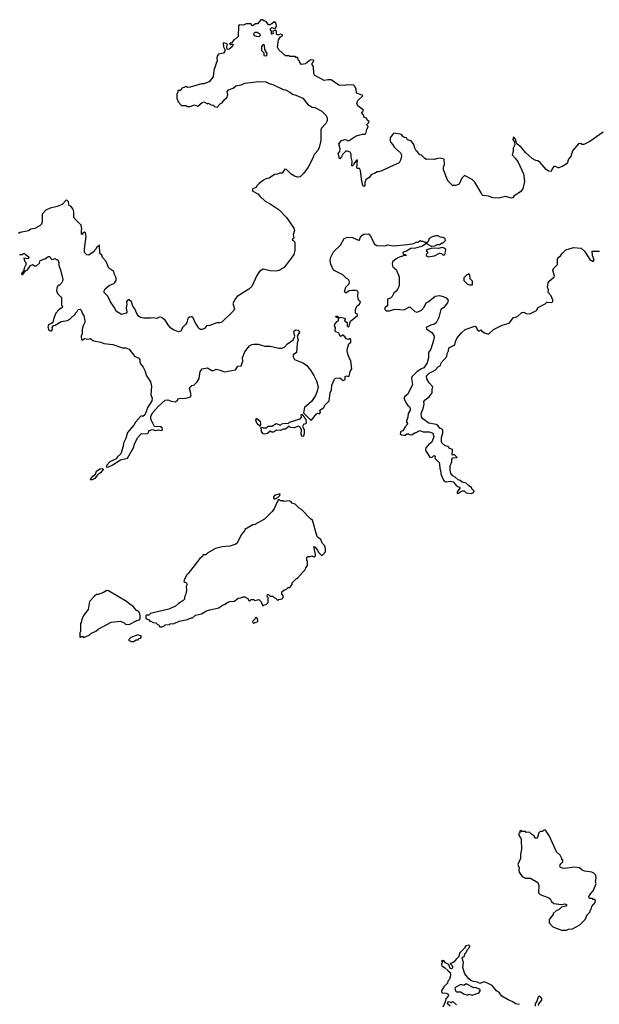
# Model space of a CAD drawing. Extents: x 1985742 to 2252716, y 78271 to 266492.
# Tile 128 of 250: x 2054401 to 2061145, y 191708 to 203170. Entities that reach past the tile are written whole.
import ezdxf

# ---------------------------------------------------------------- set-up
doc = ezdxf.new("R2010")
doc.units = 0

msp = doc.modelspace()

# ---------------------------------------------------------------- linework, layer by layer
at = {"layer": '0CON10XD'}
for points in [[(2058404, 202054), (2058380, 202085), (2058380, 202095), (2058395, 202100), (2058400, 202115), (2058337, 202167), (2058322, 202195), (2058335, 202230), (2058392, 202285), (2058385, 202292), (2058318, 202315), (2058317, 202365), (2058302, 202392), (2058283, 202407), (2058215, 202412), (2058185, 202403), (2058115, 202408), (2058025, 202468), (2057985, 202470), (2057944, 202464), (2057835, 202522), (2057822, 202545), (2057820, 202625), (2057802, 202645), (2057803, 202665), (2057814, 202676), (2057822, 202695), (2057819, 202699), (2057785, 202702), (2057728, 202655), (2057678, 202648), (2057662, 202672), (2057658, 202688), (2057642, 202702), (2057638, 202728), (2057615, 202730), (2057605, 202740), (2057545, 202740), (2057535, 202750), (2057495, 202750), (2057415, 202820), (2057402, 202852), (2057412, 202935), (2057435, 202970), (2057457, 202983), (2057459, 202995), (2057435, 203002), (2057415, 202994), (2057394, 202994), (2057388, 203005), (2057390, 203035), (2057375, 203050), (2057348, 203035), (2057350, 203005), (2057335, 203000), (2057330, 203005), (2057330, 203035), (2057320, 203045), (2057320, 203065), (2057335, 203080), (2057365, 203069), (2057378, 203072), (2057390, 203100), (2057382, 203132), (2057363, 203147), (2057335, 203120), (2057325, 203120), (2057315, 203110), (2057295, 203110), (2057268, 203148), (2057242, 203158), (2057225, 203170), (2057205, 203170), (2057168, 203122), (2057145, 203120), (2057115, 203100), (2057102, 203102), (2057095, 203120), (2057035, 203120), (2057003, 203107), (2056955, 203110), (2056945, 203100), (2056941, 202975), (2056919, 202951), (2056892, 202935), (2056865, 202898), (2056850, 202895), (2056842, 202885), (2056855, 202880), (2056880, 202885), (2056882, 202868), (2056872, 202855), (2056840, 202825), (2056813, 202823), (2056809, 202855), (2056818, 202885), (2056804, 202894), (2056775, 202901), (2056767, 202895), (2056772, 202855), (2056790, 202815), (2056788, 202805), (2056771, 202779), (2056715, 202768), (2056700, 202745), (2056693, 202725), (2056700, 202685), (2056690, 202675), (2056677, 202623), (2056665, 202600), (2056654, 202545), (2056653, 202505), (2056605, 202448), (2056545, 202424), (2056515, 202422), (2056385, 202383), (2056355, 202382), (2056345, 202390), (2056325, 202390), (2056282, 202368), (2056278, 202352), (2056265, 202340), (2056255, 202350), (2056240, 202345), (2056240, 202325), (2056228, 202302), (2056228, 202258), (2056243, 202213), (2056285, 202172), (2056335, 202172), (2056355, 202160), (2056385, 202160), (2056435, 202180), (2056475, 202162), (2056522, 202205), (2056545, 202212), (2056585, 202190), (2056595, 202200), (2056628, 202178), (2056650, 202175), (2056668, 202158), (2056697, 202153), (2056737, 202193), (2056755, 202202), (2056781, 202239), (2056812, 202265), (2056823, 202295), (2056816, 202335), (2056830, 202355), (2056886, 202374), (2056915, 202399), (2056978, 202412), (2057019, 202431), (2057185, 202450), (2057265, 202446), (2057305, 202427), (2057345, 202417), (2057465, 202358), (2057495, 202352), (2057545, 202328), (2057575, 202303), (2057615, 202292), (2057695, 202258), (2057755, 202182), (2057805, 202152), (2057835, 202148), (2057917, 202107), (2057967, 202055), (2057977, 202025), (2057977, 201995), (2057967, 201965), (2057912, 201908), (2057904, 201886), (2057904, 201765), (2057886, 201684), (2057871, 201649), (2057832, 201605), (2057818, 201582), (2057813, 201557), (2057758, 201455), (2057705, 201382), (2057665, 201342), (2057635, 201338), (2057598, 201348), (2057561, 201371), (2057505, 201428), (2057485, 201430), (2057455, 201382), (2057425, 201382), (2057399, 201371), (2057365, 201367), (2057304, 201326), (2057265, 201317), (2057239, 201301), (2057187, 201263), (2057160, 201235), (2057150, 201215), (2057115, 201201), (2057106, 201185), (2057114, 201174), (2057173, 201143), (2057194, 201114), (2057256, 201056), (2057315, 201027), (2057418, 200955), (2057505, 200868), (2057590, 200745), (2057599, 200715), (2057581, 200665), (2057590, 200635), (2057586, 200624), (2057574, 200615), (2057573, 200605), (2057595, 200592), (2057603, 200575), (2057604, 200485), (2057589, 200435), (2057565, 200396), (2057536, 200364), (2057478, 200285), (2057415, 200249), (2057384, 200244), (2057315, 200246), (2057235, 200264), (2057196, 200244), (2057178, 200225), (2057159, 200191), (2057101, 200065), (2057065, 200033), (2056933, 199947), (2056913, 199925), (2056882, 199865), (2056900, 199805), (2056892, 199785), (2056751, 199649), (2056725, 199641), (2056695, 199642), (2056615, 199611), (2056575, 199608), (2056550, 199575), (2056525, 199564), (2056505, 199564), (2056480, 199580), (2056468, 199608), (2056445, 199638), (2056421, 199701), (2056405, 199712), (2056395, 199712), (2056375, 199706), (2056358, 199692), (2056345, 199645), (2056334, 199626), (2056294, 199586), (2056276, 199544), (2056247, 199537), (2056189, 199559), (2056160, 199580), (2056137, 199605), (2056095, 199673), (2056050, 199705), (2056024, 199706), (2055995, 199692), (2055955, 199699), (2055925, 199694), (2055845, 199696), (2055805, 199703), (2055785, 199718), (2055765, 199748), (2055740, 199805), (2055718, 199835), (2055702, 199885), (2055675, 199910), (2055665, 199910), (2055651, 199899), (2055644, 199886), (2055647, 199855), (2055640, 199815), (2055648, 199765), (2055638, 199752), (2055585, 199740), (2055527, 199775), (2055500, 199825), (2055458, 199885), (2055425, 199950), (2055382, 199995), (2055382, 200015), (2055394, 200036), (2055440, 200075), (2055495, 200098), (2055509, 200111), (2055522, 200135), (2055522, 200165), (2055504, 200204), (2055495, 200240), (2055437, 200277), (2055407, 200357), (2055365, 200400), (2055355, 200430), (2055335, 200450), (2055328, 200548), (2055318, 200532), (2055295, 200518), (2055288, 200498), (2055255, 200463), (2055205, 200430), (2055183, 200433), (2055155, 200460), (2055153, 200503), (2055173, 200647), (2055167, 200687), (2055155, 200698), (2055140, 200690), (2055125, 200670), (2055120, 200675), (2055118, 200715), (2055122, 200735), (2055117, 200777), (2055040, 200855), (2055030, 200875), (2055032, 200935), (2055024, 200964), (2054995, 201000), (2054975, 201002), (2054968, 201048), (2054945, 201072), (2054895, 201020), (2054835, 200994), (2054755, 200977), (2054705, 200952), (2054662, 200905), (2054662, 200815), (2054655, 200790), (2054640, 200775), (2054575, 200738), (2054530, 200730), (2054505, 200711), (2054407, 200693), (2054385, 200682)], [(2057184, 202976), (2057195, 202982), (2057202, 202988), (2057199, 202999), (2057165, 203022), (2057135, 203020), (2057120, 203005), (2057130, 202985), (2057155, 202977), (2057184, 202976)], [(2057275, 202750), (2057280, 202775), (2057253, 202823), (2057250, 202875), (2057235, 202880), (2057213, 202857), (2057213, 202813), (2057240, 202785), (2057242, 202752), (2057275, 202750)], [(2061190, 201860), (2061035, 201754), (2060965, 201718), (2060945, 201719), (2060925, 201729), (2060904, 201726), (2060835, 201642), (2060812, 201578), (2060787, 201545), (2060770, 201495), (2060722, 201465), (2060675, 201447), (2060665, 201446), (2060635, 201461), (2060615, 201460), (2060597, 201435), (2060585, 201402), (2060555, 201407), (2060527, 201427), (2060455, 201509), (2060428, 201528), (2060405, 201531), (2060364, 201555), (2060285, 201625), (2060235, 201686), (2060191, 201721), (2060176, 201746), (2060172, 201775), (2060145, 201807), (2060140, 201775), (2060159, 201745), (2060162, 201715), (2060144, 201675), (2060144, 201636), (2060132, 201595), (2060167, 201557), (2060200, 201510), (2060264, 201375), (2060274, 201285), (2060255, 201202), (2060228, 201165), (2060155, 201121), (2060135, 201096), (2060125, 201093), (2060055, 201111), (2059975, 201093), (2059905, 201095), (2059855, 201117), (2059790, 201125), (2059778, 201135), (2059772, 201155), (2059695, 201278), (2059665, 201308), (2059575, 201358), (2059547, 201325), (2059513, 201255), (2059475, 201238), (2059435, 201239), (2059384, 201295), (2059334, 201424), (2059333, 201455), (2059343, 201485), (2059340, 201545), (2059295, 201557), (2059265, 201556), (2059225, 201543), (2059205, 201548), (2059135, 201544), (2059114, 201554), (2059075, 201592), (2059055, 201598), (2059026, 201636), (2059014, 201644), (2058997, 201675), (2058986, 201716), (2058955, 201758), (2058915, 201770), (2058900, 201795), (2058875, 201798), (2058854, 201814), (2058843, 201833), (2058829, 201839), (2058755, 201848), (2058741, 201839), (2058712, 201795), (2058712, 201755), (2058720, 201740), (2058742, 201715), (2058762, 201682), (2058832, 201622), (2058841, 201605), (2058843, 201585), (2058831, 201535), (2058815, 201503), (2058702, 201452), (2058615, 201412), (2058575, 201400), (2058555, 201400), (2058537, 201383), (2058495, 201368), (2058466, 201334), (2058428, 201305), (2058417, 201275), (2058416, 201235), (2058405, 201230), (2058392, 201245), (2058380, 201285), (2058368, 201415), (2058355, 201437), (2058328, 201438), (2058322, 201445), (2058330, 201535), (2058320, 201535), (2058288, 201492), (2058285, 201480), (2058275, 201470), (2058265, 201470), (2058270, 201525), (2058258, 201568), (2058258, 201605), (2058246, 201626), (2058215, 201640), (2058195, 201638), (2058160, 201605), (2058145, 201572), (2058125, 201552), (2058118, 201558), (2058120, 201575), (2058107, 201613), (2058127, 201635), (2058130, 201665), (2058114, 201725), (2058147, 201763), (2058186, 201776), (2058202, 201772), (2058215, 201760), (2058235, 201762), (2058315, 201817), (2058391, 201839), (2058415, 201837), (2058430, 201845), (2058440, 201890), (2058456, 201925), (2058438, 201945), (2058465, 201972), (2058466, 201985), (2058447, 201997), (2058438, 202025), (2058410, 202030), (2058404, 202054)], [(2054772, 199632), (2054740, 199620), (2054728, 199595), (2054740, 199555), (2054757, 199547), (2054771, 199549), (2054783, 199565), (2054780, 199585), (2054795, 199612), (2054815, 199613), (2054884, 199656), (2054955, 199670), (2054985, 199682), (2055050, 199745), (2055050, 199755), (2055070, 199775), (2055080, 199795), (2055105, 199800), (2055117, 199787), (2055130, 199745), (2055148, 199725), (2055160, 199665), (2055160, 199645), (2055140, 199605), (2055129, 199565), (2055128, 199515), (2055116, 199485), (2055120, 199445), (2055135, 199442), (2055155, 199460), (2055195, 199450), (2055225, 199458), (2055250, 199435), (2055265, 199430), (2055345, 199417), (2055381, 199401), (2055485, 199388), (2055595, 199351), (2055635, 199350), (2055673, 199333), (2055740, 199250), (2055785, 199233), (2055800, 199215), (2055798, 199185), (2055807, 199165), (2055836, 199126), (2055858, 199085), (2055878, 199025), (2055922, 198955), (2055933, 198905), (2055928, 198805), (2055941, 198765), (2055939, 198735), (2055882, 198648), (2055876, 198615), (2055855, 198572), (2055835, 198552), (2055815, 198558), (2055805, 198552), (2055748, 198485), (2055730, 198450), (2055656, 198365), (2055636, 198295), (2055610, 198240), (2055606, 198204), (2055579, 198115), (2055539, 198081), (2055523, 198057), (2055448, 198022), (2055416, 197985), (2055408, 197965), (2055425, 197962), (2055475, 197985), (2055575, 198048), (2055655, 198067), (2055728, 198192), (2055738, 198232), (2055776, 198305), (2055805, 198343), (2055817, 198353), (2055875, 198348), (2055900, 198360), (2055902, 198375), (2055913, 198387), (2055941, 198401), (2055985, 198387), (2056015, 198394), (2056045, 198389), (2056057, 198393), (2056061, 198405), (2056058, 198418), (2056040, 198430), (2055970, 198435), (2055933, 198503), (2055928, 198525), (2055928, 198555), (2055951, 198599), (2056012, 198668), (2056095, 198740), (2056123, 198743), (2056165, 198728), (2056215, 198722), (2056240, 198745), (2056240, 198755), (2056255, 198762), (2056335, 198764), (2056389, 198781), (2056396, 198804), (2056377, 198875), (2056383, 198895), (2056405, 198912), (2056426, 198914), (2056466, 198954), (2056488, 198995), (2056502, 199075), (2056524, 199106), (2056585, 199116), (2056638, 199088), (2056655, 199088), (2056685, 199100), (2056735, 199091), (2056785, 199071), (2056910, 199095), (2056940, 199135), (2056978, 199142), (2056996, 199194), (2056994, 199235), (2057019, 199305), (2057075, 199374), (2057101, 199389), (2057126, 199394), (2057176, 199394), (2057255, 199368), (2057315, 199368), (2057415, 199346), (2057452, 199348), (2057482, 199358), (2057518, 199395), (2057582, 199445), (2057602, 199485), (2057594, 199514), (2057592, 199545), (2057615, 199560), (2057640, 199555), (2057652, 199545), (2057656, 199534), (2057630, 199485), (2057642, 199445), (2057628, 199405), (2057620, 199295), (2057582, 199268), (2057582, 199245), (2057600, 199215), (2057695, 199174), (2057737, 199147), (2057785, 199092), (2057825, 199030), (2057856, 198965), (2057872, 198895), (2057864, 198845), (2057844, 198795), (2057795, 198726), (2057716, 198654), (2057704, 198594), (2057724, 198575), (2057775, 198518), (2057795, 198509), (2057855, 198583), (2057865, 198590), (2057885, 198581), (2057892, 198585), (2057900, 198605), (2057890, 198615), (2057892, 198625), (2057935, 198651), (2057956, 198685), (2058002, 198735), (2058012, 198825), (2058027, 198863), (2058032, 198915), (2058065, 198987), (2058075, 198996), (2058125, 199002), (2058165, 198970), (2058178, 198972), (2058186, 198984), (2058187, 199015), (2058205, 199026), (2058225, 199018), (2058235, 199020), (2058246, 199075), (2058264, 199105), (2058252, 199195), (2058221, 199265), (2058210, 199315), (2058214, 199345), (2058232, 199395), (2058252, 199415), (2058252, 199445), (2058245, 199460), (2058225, 199448), (2058200, 199455), (2058188, 199475), (2058155, 199500), (2058136, 199484), (2058125, 199488), (2058119, 199519), (2058080, 199535), (2058070, 199545), (2058077, 199585), (2058063, 199605), (2058066, 199625), (2058095, 199658), (2058110, 199665), (2058110, 199700), (2058085, 199703), (2058080, 199715), (2058085, 199720), (2058095, 199718), (2058110, 199700), (2058125, 199700), (2058135, 199708), (2058180, 199695), (2058188, 199685), (2058180, 199665), (2058212, 199645), (2058213, 199605), (2058225, 199592), (2058237, 199613), (2058241, 199639), (2058251, 199659), (2058331, 199725), (2058331, 199741), (2058310, 199755), (2058310, 199795), (2058323, 199835), (2058353, 199857), (2058368, 199885), (2058345, 199902), (2058339, 199915), (2058334, 199965), (2058340, 199995), (2058335, 200008), (2058315, 200018), (2058265, 200017), (2058235, 200012), (2058205, 199990), (2058192, 199992), (2058182, 200002), (2058195, 200058), (2058233, 200095), (2058239, 200115), (2058235, 200130), (2058228, 200145), (2058205, 200158), (2058159, 200199), (2058052, 200255), (2058020, 200325), (2058012, 200365), (2058020, 200405), (2058054, 200466), (2058134, 200546), (2058175, 200622), (2058215, 200638), (2058275, 200634), (2058352, 200598), (2058365, 200637), (2058385, 200660), (2058407, 200673), (2058455, 200677), (2058465, 200672), (2058488, 200648), (2058525, 200560), (2058555, 200540), (2058655, 200538), (2058685, 200548), (2058745, 200537), (2058915, 200552), (2058987, 200563), (2059015, 200580), (2059035, 200580), (2059065, 200600), (2059072, 200592), (2059092, 200592), (2059115, 200580), (2059145, 200580), (2059158, 200592), (2059170, 200625), (2059205, 200648), (2059245, 200658), (2059265, 200658), (2059295, 200642), (2059325, 200640), (2059348, 200625), (2059350, 200595), (2059325, 200570), (2059315, 200570), (2059285, 200550), (2059255, 200550), (2059227, 200533), (2059195, 200530), (2059160, 200545), (2059145, 200560), (2059125, 200560), (2059087, 200533), (2059005, 200512), (2058953, 200507), (2058900, 200475), (2058873, 200467), (2058860, 200455), (2058862, 200442), (2058887, 200437), (2058900, 200425), (2058865, 200420), (2058809, 200401), (2058782, 200388), (2058740, 200350), (2058734, 200325), (2058743, 200295), (2058782, 200262), (2058818, 200175), (2058816, 200075), (2058804, 200045), (2058781, 200009), (2058753, 199985), (2058733, 199947), (2058715, 199930), (2058682, 199915), (2058680, 199845), (2058672, 199835), (2058650, 199815), (2058650, 199795), (2058665, 199780), (2058705, 199780), (2058765, 199799), (2058875, 199792), (2058928, 199822), (2058945, 199824), (2059000, 199775), (2059025, 199766), (2059075, 199787), (2059107, 199825), (2059132, 199875), (2059155, 199887), (2059235, 199953), (2059285, 199960), (2059329, 199949), (2059363, 199933), (2059387, 199907), (2059378, 199875), (2059331, 199815), (2059303, 199795), (2059277, 199705), (2059245, 199642), (2059218, 199622), (2059185, 199614), (2059132, 199585), (2059135, 199572), (2059202, 199525), (2059220, 199495), (2059223, 199475), (2059217, 199435), (2059184, 199336), (2059159, 199295), (2059157, 199235), (2059143, 199175), (2059105, 199116), (2059075, 199105), (2059025, 199075), (2058963, 199013), (2058958, 198995), (2058970, 198925), (2058918, 198812), (2058882, 198785), (2058870, 198765), (2058899, 198705), (2058918, 198678), (2058937, 198665), (2058946, 198645), (2058944, 198626), (2058920, 198585), (2058918, 198545), (2058902, 198495), (2058903, 198483), (2058918, 198465), (2058885, 198430), (2058860, 198385), (2058834, 198376), (2058828, 198348), (2058845, 198338), (2058875, 198332), (2058887, 198333), (2058905, 198350), (2058925, 198350), (2058933, 198343), (2058965, 198338), (2058995, 198360), (2059005, 198360), (2059055, 198388), (2059095, 198372), (2059165, 198372), (2059208, 198355), (2059219, 198315), (2059206, 198274), (2059193, 198247), (2059175, 198232), (2059165, 198232), (2059127, 198185), (2059123, 198165), (2059130, 198145), (2059175, 198078), (2059195, 198072), (2059220, 198095), (2059235, 198090), (2059230, 198065), (2059280, 198015), (2059287, 197997), (2059288, 197945), (2059298, 197922), (2059302, 197885), (2059324, 197825), (2059337, 197805), (2059355, 197791), (2059415, 197798), (2059445, 197792), (2059485, 197742), (2059522, 197725), (2059522, 197715), (2059490, 197675), (2059492, 197655), (2059505, 197657), (2059535, 197679), (2059555, 197686), (2059574, 197684), (2059595, 197663), (2059655, 197653), (2059680, 197665), (2059690, 197685), (2059665, 197700), (2059658, 197725), (2059625, 197742), (2059595, 197776), (2059548, 197788), (2059527, 197805), (2059502, 197812), (2059466, 197845), (2059439, 197859), (2059419, 197889), (2059408, 197925), (2059410, 197975), (2059428, 198025), (2059430, 198055), (2059442, 198068), (2059490, 198075), (2059455, 198110), (2059432, 198102), (2059435, 198168), (2059405, 198178), (2059385, 198200), (2059351, 198211), (2059314, 198244), (2059308, 198265), (2059310, 198305), (2059323, 198355), (2059325, 198390), (2059305, 198410), (2059295, 198410), (2059266, 198446), (2059245, 198456), (2059162, 198472), (2059093, 198523), (2059078, 198548), (2059072, 198585), (2059096, 198645), (2059106, 198695), (2059104, 198726), (2059118, 198745), (2059165, 198780), (2059201, 198825), (2059199, 198865), (2059209, 198895), (2059165, 198942)], [(2059155, 200410), (2059175, 200413), (2059227, 200423), (2059285, 200452), (2059308, 200448), (2059325, 200432), (2059345, 200432), (2059357, 200455), (2059350, 200465), (2059357, 200473), (2059358, 200495), (2059341, 200511), (2059315, 200518), (2059275, 200508), (2059195, 200512), (2059150, 200495), (2059130, 200485), (2059148, 200455), (2059130, 200435), (2059130, 200425), (2059155, 200410)], [(2059165, 198942), (2059140, 198990), (2059135, 199026), (2059165, 199057), (2059235, 199092), (2059275, 199134), (2059297, 199145), (2059306, 199175), (2059369, 199251), (2059376, 199285), (2059390, 199315), (2059395, 199352), (2059464, 199385), (2059470, 199425), (2059491, 199465), (2059541, 199525), (2059585, 199562), (2059695, 199601), (2059707, 199597), (2059722, 199565), (2059745, 199547), (2059755, 199548), (2059765, 199560), (2059778, 199545), (2059810, 199525), (2059855, 199509), (2059915, 199564), (2060015, 199614), (2060095, 199638), (2060113, 199655), (2060141, 199699), (2060194, 199716), (2060245, 199762), (2060265, 199764), (2060295, 199750), (2060335, 199746), (2060385, 199768), (2060415, 199785), (2060435, 199821), (2060517, 199863), (2060535, 199883), (2060585, 199879), (2060603, 199887), (2060604, 199905), (2060585, 199956), (2060549, 199995), (2060554, 200025), (2060544, 200055), (2060549, 200105), (2060561, 200125), (2060621, 200175), (2060624, 200185), (2060604, 200255), (2060613, 200275), (2060658, 200322), (2060657, 200385), (2060662, 200398), (2060695, 200422), (2060708, 200445), (2060755, 200492), (2060845, 200518), (2060935, 200510), (2060974, 200475), (2061035, 200377), (2061075, 200354), (2061084, 200375), (2061067, 200425), (2061062, 200475), (2061147, 200477)], [(2054400, 200435), (2054432, 200438), (2054445, 200450), (2054455, 200450), (2054471, 200431), (2054502, 200415), (2054507, 200403), (2054495, 200388), (2054450, 200395), (2054458, 200358), (2054472, 200342), (2054472, 200315), (2054453, 200277), (2054449, 200251), (2054420, 200215), (2054425, 200200), (2054437, 200203), (2054468, 200245), (2054492, 200258), (2054525, 200308), (2054555, 200320), (2054573, 200303), (2054597, 200303), (2054630, 200335), (2054640, 200365), (2054695, 200388), (2054735, 200413), (2054750, 200415), (2054762, 200392), (2054775, 200380), (2054815, 200390), (2054825, 200380), (2054838, 200378), (2054850, 200365), (2054858, 200345), (2054858, 200308), (2054877, 200257), (2054902, 200145), (2054900, 200125), (2054886, 200104), (2054865, 200080), (2054855, 200080), (2054845, 200070), (2054832, 200045), (2054830, 200015), (2054842, 199982), (2054886, 199936), (2054888, 199848), (2054900, 199835), (2054895, 199820), (2054855, 199792), (2054823, 199755), (2054797, 199695), (2054787, 199645), (2054772, 199632)], [(2059665, 200082), (2059670, 200085), (2059670, 200125), (2059642, 200152), (2059640, 200195), (2059625, 200210), (2059600, 200195), (2059570, 200165), (2059570, 200135), (2059613, 200093), (2059635, 200082), (2059665, 200082)], [(2057200, 198440), (2057195, 198440), (2057162, 198465), (2057148, 198505), (2057155, 198530), (2057200, 198495), (2057202, 198465), (2057200, 198440)], [(2057695, 198318), (2057683, 198323), (2057677, 198345), (2057678, 198395), (2057659, 198429), (2057645, 198438), (2057595, 198419), (2057553, 198423), (2057535, 198440), (2057495, 198402), (2057468, 198402), (2057435, 198388), (2057388, 198392), (2057355, 198370), (2057335, 198370), (2057315, 198380), (2057286, 198354), (2057255, 198346), (2057235, 198351), (2057214, 198375), (2057210, 198425), (2057235, 198418), (2057272, 198418), (2057293, 198437), (2057335, 198440), (2057385, 198470), (2057435, 198450), (2057450, 198465), (2057485, 198473), (2057525, 198470), (2057540, 198485), (2057666, 198524), (2057678, 198545), (2057674, 198575), (2057685, 198578), (2057729, 198515), (2057733, 198475), (2057726, 198464), (2057704, 198456), (2057692, 198435), (2057709, 198399), (2057711, 198365), (2057705, 198330), (2057695, 198318)], [(2055225, 197814), (2055228, 197825), (2055253, 197857), (2055281, 197879), (2055296, 197915), (2055335, 197941), (2055368, 197945), (2055371, 197935), (2055342, 197895), (2055307, 197873), (2055275, 197831), (2055245, 197814), (2055225, 197814)], [(2057375, 197592), (2057408, 197612), (2057427, 197633), (2057430, 197645), (2057415, 197648), (2057365, 197630), (2057353, 197615), (2057353, 197603), (2057363, 197593), (2057375, 197592)], [(2056032, 196102), (2056055, 196102), (2056078, 196112), (2056093, 196127), (2056145, 196130), (2056153, 196137), (2056197, 196143), (2056255, 196168), (2056355, 196188), (2056395, 196208), (2056412, 196208), (2056445, 196238), (2056515, 196252), (2056573, 196287), (2056615, 196302), (2056717, 196323), (2056760, 196355), (2056790, 196365), (2056813, 196387), (2056845, 196398), (2056895, 196402), (2056920, 196415), (2056943, 196437), (2056975, 196440), (2056998, 196452), (2057025, 196450), (2057032, 196442), (2057048, 196438), (2057058, 196428), (2057062, 196412), (2057075, 196400), (2057095, 196420), (2057125, 196420), (2057135, 196410), (2057185, 196420), (2057210, 196395), (2057225, 196350), (2057238, 196352), (2057245, 196360), (2057268, 196362), (2057290, 196385), (2057290, 196445), (2057280, 196455), (2057285, 196480), (2057295, 196480), (2057315, 196460), (2057348, 196458), (2057362, 196442), (2057378, 196438), (2057405, 196410), (2057415, 196420), (2057455, 196430), (2057468, 196442), (2057470, 196455), (2057450, 196485), (2057452, 196508), (2057475, 196530), (2057505, 196540), (2057525, 196560), (2057545, 196560), (2057570, 196595), (2057570, 196615), (2057620, 196665), (2057635, 196670), (2057728, 196772), (2057732, 196788), (2057750, 196815), (2057750, 196865), (2057740, 196875), (2057742, 196908), (2057755, 196920), (2057785, 196920), (2057805, 196930), (2057815, 196920), (2057835, 196920), (2057842, 196928), (2057843, 196945), (2057822, 197038), (2057840, 197030), (2057866, 196996), (2057874, 196974), (2057914, 196934), (2057929, 196941), (2057960, 196975), (2057960, 197015), (2057948, 197048), (2057920, 197075), (2057905, 197120), (2057867, 197147), (2057858, 197165), (2057806, 197346), (2057790, 197355), (2057679, 197469), (2057654, 197484), (2057605, 197530), (2057573, 197543), (2057555, 197560), (2057535, 197568), (2057475, 197560), (2057465, 197570), (2057435, 197570), (2057425, 197580), (2057405, 197580), (2057400, 197555), (2057392, 197548), (2057360, 197475), (2057335, 197440), (2057250, 197355), (2057135, 197292), (2057115, 197290), (2057020, 197235), (2057015, 197220), (2056978, 197175), (2056932, 197075), (2056915, 197063), (2056845, 197040), (2056755, 197033), (2056680, 197015), (2056590, 196965), (2056565, 196942), (2056535, 196940), (2056528, 196922), (2056495, 196898), (2056362, 196725), (2056342, 196705), (2056313, 196645), (2056312, 196632), (2056322, 196622), (2056338, 196618), (2056348, 196595), (2056338, 196572), (2056340, 196525), (2056330, 196475), (2056318, 196452), (2056317, 196423), (2056300, 196405), (2056247, 196373), (2056215, 196342), (2056135, 196308), (2055953, 196267), (2055923, 196257), (2055905, 196240), (2055875, 196240), (2055870, 196235), (2055870, 196205), (2055885, 196190), (2055898, 196188), (2055915, 196170), (2055925, 196170), (2055953, 196153), (2055985, 196150), (2056005, 196130), (2056020, 196125), (2056022, 196112), (2056032, 196102)], [(2055145, 195980), (2055155, 195982), (2055210, 196005), (2055227, 196023), (2055287, 196053), (2055313, 196077), (2055464, 196156), (2055575, 196168), (2055615, 196150), (2055633, 196133), (2055675, 196128), (2055765, 196178), (2055795, 196182), (2055803, 196205), (2055803, 196235), (2055790, 196275), (2055775, 196290), (2055765, 196290), (2055726, 196336), (2055665, 196378), (2055645, 196398), (2055435, 196523), (2055415, 196527), (2055377, 196503), (2055312, 196478), (2055295, 196478), (2055271, 196459), (2055213, 196397), (2055197, 196303), (2055142, 196235), (2055123, 196187), (2055117, 196153), (2055108, 196142), (2055110, 196045), (2055102, 196035), (2055100, 195985), (2055105, 195980), (2055115, 195990), (2055135, 195990), (2055145, 195980)], [(2057125, 196140), (2057132, 196148), (2057170, 196165), (2057170, 196185), (2057155, 196210), (2057142, 196208), (2057138, 196192), (2057110, 196165), (2057112, 196152), (2057125, 196140)], [(2055695, 195930), (2055725, 195932), (2055755, 195950), (2055778, 195952), (2055792, 195968), (2055808, 195972), (2055818, 195988), (2055808, 195998), (2055775, 196010), (2055695, 195980), (2055670, 195955), (2055672, 195942), (2055688, 195938), (2055695, 195930)], [(2060765, 192572), (2060788, 192582), (2060835, 192588), (2060920, 192635), (2060980, 192695), (2061005, 192750), (2061040, 192785), (2061040, 192805), (2061050, 192815), (2061060, 192845), (2061097, 192893), (2061100, 192915), (2061085, 192930), (2061075, 192930), (2061065, 192940), (2061035, 192940), (2061020, 192955), (2061045, 193000), (2061075, 193030), (2061097, 193083), (2061108, 193115), (2061100, 193135), (2061110, 193175), (2061105, 193210), (2061083, 193233), (2061060, 193245), (2060975, 193258), (2060945, 193270), (2060915, 193298), (2060855, 193306), (2060745, 193291), (2060715, 193293), (2060695, 193302), (2060687, 193315), (2060690, 193330), (2060696, 193344), (2060720, 193365), (2060720, 193385), (2060710, 193395), (2060710, 193405), (2060688, 193445), (2060648, 193485), (2060566, 193666), (2060518, 193735), (2060505, 193740), (2060485, 193720), (2060455, 193720), (2060440, 193705), (2060427, 193653), (2060415, 193640), (2060404, 193644), (2060383, 193673), (2060360, 193685), (2060332, 193712), (2060295, 193710), (2060285, 193720), (2060245, 193720), (2060235, 193730), (2060222, 193728), (2060220, 193705), (2060210, 193695), (2060210, 193675), (2060232, 193642), (2060236, 193616), (2060240, 193515), (2060228, 193455), (2060230, 193405), (2060198, 193335), (2060212, 193295), (2060208, 193272), (2060214, 193245), (2060249, 193195), (2060285, 193178), (2060345, 193176), (2060428, 193125), (2060443, 193093), (2060438, 193005), (2060455, 192988), (2060558, 192948), (2060572, 192935), (2060587, 192907), (2060615, 192882), (2060705, 192870), (2060745, 192878), (2060768, 192868), (2060755, 192850), (2060705, 192840), (2060678, 192812), (2060644, 192796), (2060610, 192765), (2060610, 192755), (2060560, 192695), (2060560, 192655), (2060605, 192610), (2060705, 192572), (2060765, 192572)], [(2060217, 191707), (2060170, 191715), (2060138, 191738), (2060085, 191760), (2060012, 191805), (2059982, 191842), (2059950, 191865), (2059897, 191927), (2059851, 191951), (2059805, 191970), (2059755, 191952), (2059727, 191967), (2059682, 191972), (2059655, 191983), (2059625, 192006), (2059582, 192062), (2059558, 192135), (2059563, 192195), (2059550, 192245), (2059552, 192258), (2059565, 192260), (2059575, 192270), (2059580, 192295), (2059595, 192310), (2059612, 192345), (2059632, 192365), (2059638, 192385), (2059627, 192397), (2059591, 192389), (2059580, 192375), (2059580, 192365), (2059518, 192305), (2059510, 192265), (2059480, 192235), (2059455, 192202), (2059435, 192190), (2059410, 192185), (2059430, 192165), (2059438, 192145), (2059437, 192133), (2059425, 192120), (2059410, 192125), (2059393, 192173), (2059355, 192192), (2059345, 192208), (2059325, 192220), (2059310, 192215), (2059320, 192205), (2059308, 192172), (2059312, 192155), (2059345, 192138), (2059388, 192098), (2059408, 192078), (2059412, 192055), (2059408, 192025), (2059397, 191993), (2059383, 191977), (2059380, 191955), (2059337, 191913), (2059310, 191865), (2059312, 191842), (2059365, 191838), (2059385, 191828), (2059390, 191815), (2059388, 191802), (2059358, 191772), (2059352, 191738), (2059323, 191675)], [(2059615, 191813), (2059625, 191828), (2059665, 191816), (2059735, 191838), (2059747, 191845), (2059757, 191865), (2059758, 191875), (2059748, 191885), (2059705, 191903), (2059685, 191902), (2059595, 191948), (2059572, 191928), (2059535, 191938), (2059475, 191908), (2059464, 191896), (2059470, 191865), (2059482, 191852), (2059535, 191852), (2059565, 191831), (2059615, 191813)], [(2060439, 191695), (2060443, 191715), (2060478, 191755), (2060476, 191775), (2060462, 191795), (2060445, 191802), (2060435, 191792), (2060418, 191745), (2060397, 191715), (2060398, 191685)], [(2059410, 191685), (2059380, 191715), (2059385, 191740), (2059407, 191737), (2059415, 191730), (2059425, 191730), (2059435, 191740), (2059445, 191738), (2059482, 191702)]]:
    msp.add_lwpolyline(points, dxfattribs=at)

doc.saveas('drawing.dxf')
